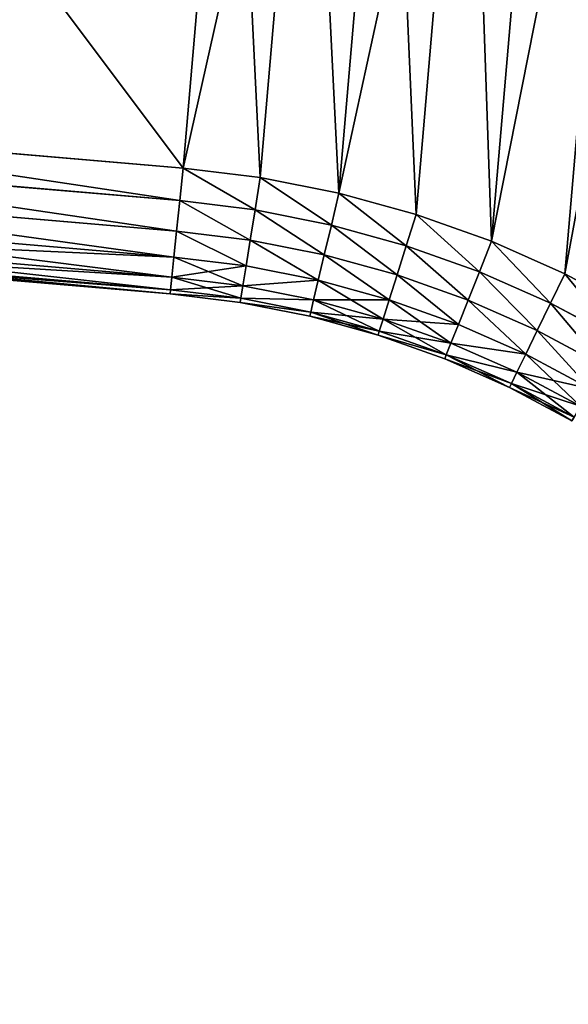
# Model space of a CAD drawing. Extents: x 34 to 1129, y -19 to 489.
# Tile 212 of 237: x 1071.8 to 1080.47, y 215.92 to 231.48. Entities that reach past the tile are written whole.
import ezdxf

# ---------------------------------------------------------------- set-up
doc = ezdxf.new("R2010")
doc.units = 0
doc.layers.get('0').update_dxf_attribs({"color": 13, "linetype": 'CONTINUOUS'})

# ---------------------------------------------------------------- blocks, each defined once
blk = doc.blocks.new('GROUP_27')
for p, q in [((46.071, 27.301, 3.482), (47.104, 26.859, 3.482)), ((46.071, 27.301, 10.518), (47.104, 26.859, 10.518)), ((46.1, 27.363, 10), (47.129, 26.923, 10)), ((46.1, 27.363, 4), (47.129, 26.923, 4)), ((45.986, 27.12, 3), (47.033, 26.673, 3)), ((45.986, 27.12, 11), (47.033, 26.673, 11)), ((45.85, 26.833, 2.586), (46.918, 26.376, 2.586)), ((45.85, 26.833, 11.414), (46.918, 26.376, 11.414)), ((47.033, 26.673, 3), (47.104, 26.859, 3.482)), ((47.104, 26.859, 10.518), (47.033, 26.673, 11)), ((47.104, 26.859, 3.482), (47.129, 26.923, 4)), ((47.129, 26.923, 10), (47.104, 26.859, 10.518)), ((47.104, 26.859, 3.482), (48.168, 26.495, 3.482)), ((47.104, 26.859, 10.518), (48.168, 26.495, 10.518)), ((47.129, 26.923, 4), (47.129, 26.923, 10)), ((47.129, 26.923, 10), (48.187, 26.56, 10)), ((47.129, 26.923, 4), (48.187, 26.56, 4)), ((46.918, 26.376, 2.586), (47.033, 26.673, 3)), ((47.033, 26.673, 11), (46.918, 26.376, 11.414)), ((47.033, 26.673, 3), (48.11, 26.303, 3)), ((47.033, 26.673, 11), (48.11, 26.303, 11)), ((48.11, 26.303, 3), (48.168, 26.495, 3.482)), ((48.11, 26.303, 11), (48.168, 26.495, 10.518)), ((48.168, 26.495, 3.482), (48.187, 26.56, 4)), ((48.168, 26.495, 10.518), (48.187, 26.56, 10)), ((48.168, 26.495, 3.482), (49.255, 26.209, 3.482)), ((48.168, 26.495, 10.518), (49.255, 26.209, 10.518)), ((48.187, 26.56, 4), (48.187, 26.56, 10)), ((48.187, 26.56, 10), (49.269, 26.275, 10)), ((48.187, 26.56, 4), (49.269, 26.275, 4)), ((45.673, 26.458, 2.268), (46.77, 25.989, 2.268)), ((45.673, 26.458, 11.732), (46.77, 25.989, 11.732)), ((46.77, 25.989, 2.268), (46.918, 26.376, 2.586)), ((46.918, 26.376, 11.414), (46.77, 25.989, 11.732)), ((46.918, 26.376, 2.586), (48.018, 25.999, 2.586)), ((46.918, 26.376, 11.414), (48.018, 25.999, 11.414)), ((48.018, 25.999, 2.586), (48.11, 26.303, 3)), ((48.018, 25.999, 11.414), (48.11, 26.303, 11)), ((48.11, 26.303, 3), (49.211, 26.014, 3)), ((48.11, 26.303, 11), (49.211, 26.014, 11)), ((49.255, 26.209, 3.482), (49.211, 26.014, 3)), ((49.255, 26.209, 10.518), (49.211, 26.014, 11)), ((49.269, 26.275, 4), (49.255, 26.209, 3.482)), ((49.269, 26.275, 10), (49.255, 26.209, 10.518)), ((49.255, 26.209, 3.482), (50.36, 26.004, 3.482)), ((49.255, 26.209, 10.518), (50.36, 26.004, 10.518)), ((49.269, 26.275, 4), (49.269, 26.275, 10)), ((49.269, 26.275, 10), (50.37, 26.071, 10)), ((49.269, 26.275, 4), (50.37, 26.071, 4)), ((45.467, 26.021, 2.068), (46.596, 25.539, 2.068)), ((45.467, 26.021, 11.932), (46.596, 25.539, 11.932)), ((47.897, 25.602, 2.268), (48.018, 25.999, 2.586)), ((47.897, 25.602, 11.732), (48.018, 25.999, 11.414)), ((48.018, 25.999, 2.586), (49.141, 25.703, 2.586)), ((48.018, 25.999, 11.414), (49.141, 25.703, 11.414)), ((49.211, 26.014, 3), (49.141, 25.703, 2.586)), ((49.211, 26.014, 11), (49.141, 25.703, 11.414)), ((49.211, 26.014, 3), (50.33, 25.806, 3)), ((49.211, 26.014, 11), (50.33, 25.806, 11)), ((50.36, 26.004, 3.482), (50.33, 25.806, 3)), ((50.36, 26.004, 10.518), (50.33, 25.806, 11)), ((50.37, 26.071, 4), (50.36, 26.004, 3.482)), ((50.37, 26.071, 10), (50.36, 26.004, 10.518)), ((50.36, 26.004, 3.482), (51.477, 25.88, 3.482)), ((50.36, 26.004, 10.518), (51.477, 25.88, 10.518)), ((50.37, 26.071, 4), (50.37, 26.071, 10)), ((50.37, 26.071, 10), (51.482, 25.948, 10)), ((50.37, 26.071, 4), (51.482, 25.948, 4)), ((46.596, 25.539, 2.068), (46.77, 25.989, 2.268)), ((46.77, 25.989, 11.732), (46.596, 25.539, 11.932)), ((46.77, 25.989, 2.268), (47.897, 25.602, 2.268)), ((46.77, 25.989, 11.732), (47.897, 25.602, 11.732)), ((51.477, 25.88, 3.482), (51.462, 25.681, 3)), ((51.477, 25.88, 10.518), (51.462, 25.681, 11)), ((51.482, 25.948, 4), (51.477, 25.88, 3.482)), ((51.482, 25.948, 10), (51.477, 25.88, 10.518)), ((51.477, 25.88, 3.482), (52.599, 25.839, 3.482)), ((51.477, 25.88, 10.518), (52.599, 25.839, 10.518)), ((51.482, 25.948, 4), (51.482, 25.948, 10)), ((51.482, 25.948, 10), (52.6, 25.907, 10)), ((51.482, 25.948, 4), (52.6, 25.907, 4)), ((52.6, 25.907, 4), (52.599, 25.839, 3.482)), ((52.6, 25.907, 10), (52.599, 25.839, 10.518)), ((52.6, 25.907, 4), (52.6, 25.907, 10)), ((60.6, 25.907, 10), (52.6, 25.907, 10)), ((60.6, 25.907, 4), (52.6, 25.907, 4)), ((49.141, 25.703, 2.586), (49.051, 25.299, 2.268)), ((49.141, 25.703, 11.414), (49.051, 25.299, 11.732)), ((49.141, 25.703, 2.586), (50.284, 25.491, 2.586)), ((49.141, 25.703, 11.414), (50.284, 25.491, 11.414)), ((50.33, 25.806, 3), (50.284, 25.491, 2.586)), ((50.33, 25.806, 11), (50.284, 25.491, 11.414)), ((50.33, 25.806, 3), (51.462, 25.681, 3)), ((50.33, 25.806, 11), (51.462, 25.681, 11)), ((52.599, 25.839, 3.482), (52.595, 25.639, 3)), ((52.599, 25.839, 10.518), (52.595, 25.639, 11)), ((60.6, 25.839, 3.482), (52.599, 25.839, 3.482)), ((60.6, 25.839, 10.518), (52.599, 25.839, 10.518)), ((46.41, 25.055, 2), (45.246, 25.553, 2)), ((46.41, 25.055, 12), (45.246, 25.553, 12)), ((46.41, 25.055, 2), (46.596, 25.539, 2.068)), ((46.596, 25.539, 11.932), (46.41, 25.055, 12)), ((46.596, 25.539, 2.068), (47.758, 25.14, 2.068)), ((46.596, 25.539, 11.932), (47.758, 25.14, 11.932)), ((47.758, 25.14, 2.068), (47.897, 25.602, 2.268)), ((47.758, 25.14, 11.932), (47.897, 25.602, 11.732)), ((47.897, 25.602, 2.268), (49.051, 25.299, 2.268)), ((47.897, 25.602, 11.732), (49.051, 25.299, 11.732)), ((51.462, 25.681, 3), (51.439, 25.363, 2.586)), ((51.462, 25.681, 11), (51.439, 25.363, 11.414)), ((51.462, 25.681, 3), (52.595, 25.639, 3)), ((51.462, 25.681, 11), (52.595, 25.639, 11)), ((52.595, 25.639, 3), (52.589, 25.321, 2.586)), ((52.595, 25.639, 11), (52.589, 25.321, 11.414)), ((60.6, 25.639, 3), (52.595, 25.639, 3)), ((60.6, 25.639, 11), (52.595, 25.639, 11)), ((50.284, 25.491, 2.586), (50.223, 25.081, 2.268)), ((50.284, 25.491, 11.414), (50.223, 25.081, 11.732)), ((50.284, 25.491, 2.586), (51.439, 25.363, 2.586)), ((50.284, 25.491, 11.414), (51.439, 25.363, 11.414)), ((49.051, 25.299, 2.268), (48.945, 24.828, 2.068)), ((49.051, 25.299, 11.732), (48.945, 24.828, 11.932)), ((49.051, 25.299, 2.268), (50.223, 25.081, 2.268)), ((49.051, 25.299, 11.732), (50.223, 25.081, 11.732)), ((51.439, 25.363, 2.586), (51.408, 24.95, 2.268)), ((51.439, 25.363, 11.414), (51.408, 24.95, 11.732)), ((51.439, 25.363, 2.586), (52.589, 25.321, 2.586)), ((51.439, 25.363, 11.414), (52.589, 25.321, 11.414)), ((52.589, 25.321, 2.586), (52.582, 24.907, 2.268)), ((52.589, 25.321, 11.414), (52.582, 24.907, 11.732)), ((60.6, 25.321, 2.586), (52.589, 25.321, 2.586)), ((60.6, 25.321, 11.414), (52.589, 25.321, 11.414)), ((47.608, 24.644, 2), (47.758, 25.14, 2.068)), ((47.608, 24.644, 12), (47.758, 25.14, 11.932)), ((47.758, 25.14, 2.068), (48.945, 24.828, 2.068)), ((47.758, 25.14, 11.932), (48.945, 24.828, 11.932)), ((50.223, 25.081, 2.268), (50.152, 24.604, 2.068)), ((50.223, 25.081, 11.732), (50.152, 24.604, 11.932)), ((50.223, 25.081, 2.268), (51.408, 24.95, 2.268)), ((50.223, 25.081, 11.732), (51.408, 24.95, 11.732)), ((47.608, 24.644, 2), (46.41, 25.055, 2)), ((47.608, 24.644, 12), (46.41, 25.055, 12)), ((51.408, 24.95, 2.268), (51.373, 24.469, 2.068)), ((51.408, 24.95, 11.732), (51.373, 24.469, 11.932)), ((51.408, 24.95, 2.268), (52.582, 24.907, 2.268)), ((51.408, 24.95, 11.732), (52.582, 24.907, 11.732)), ((48.945, 24.828, 2.068), (48.832, 24.322, 2)), ((48.945, 24.828, 11.932), (48.832, 24.322, 12)), ((48.945, 24.828, 2.068), (50.152, 24.604, 2.068)), ((48.945, 24.828, 11.932), (50.152, 24.604, 11.932)), ((52.582, 24.907, 2.268), (52.573, 24.424, 2.068)), ((52.582, 24.907, 11.732), (52.573, 24.424, 11.932)), ((60.6, 24.907, 2.268), (52.582, 24.907, 2.268)), ((60.6, 24.907, 11.732), (52.582, 24.907, 11.732)), ((48.832, 24.322, 2), (47.608, 24.644, 2)), ((48.832, 24.322, 12), (47.608, 24.644, 12)), ((50.152, 24.604, 2.068), (50.077, 24.091, 2)), ((50.152, 24.604, 11.932), (50.077, 24.091, 12)), ((50.152, 24.604, 2.068), (51.373, 24.469, 2.068)), ((50.152, 24.604, 11.932), (51.373, 24.469, 11.932)), ((51.373, 24.469, 2.068), (51.335, 23.952, 2)), ((51.373, 24.469, 11.932), (51.335, 23.952, 12)), ((51.373, 24.469, 2.068), (52.573, 24.424, 2.068)), ((51.373, 24.469, 11.932), (52.573, 24.424, 11.932)), ((50.077, 24.091, 2), (48.832, 24.322, 2)), ((50.077, 24.091, 12), (48.832, 24.322, 12)), ((52.573, 24.424, 2.068), (52.563, 23.907, 2)), ((52.573, 24.424, 11.932), (52.563, 23.907, 12)), ((60.6, 24.424, 2.068), (52.573, 24.424, 2.068)), ((60.6, 24.424, 11.932), (52.573, 24.424, 11.932)), ((51.335, 23.952, 2), (50.077, 24.091, 2)), ((51.335, 23.952, 12), (50.077, 24.091, 12)), ((52.563, 23.907, 2), (51.335, 23.952, 2)), ((52.563, 23.907, 12), (51.335, 23.952, 12)), ((52.563, 23.907, 2), (60.6, 23.907, 2)), ((52.563, 23.907, 12), (60.6, 23.907, 12))]:
    blk.add_line(p, q)
mesh = blk.add_polyface()
corners = [(30.027, 34.814, 2), (25, 4, 2), (25, 34.814, 2), (30.027, 4, 2), (30.904, 34.744, 2), (30.904, 4.07, 2), (31.784, 34.611, 2), (31.784, 4.203, 2), (32.653, 34.418, 2), (32.653, 4.396, 2), (33.506, 34.164, 2), (33.506, 4.65, 2), (34.34, 33.852, 2), (34.34, 4.962, 2), (35.149, 33.482, 2), (35.149, 5.332, 2), (35.931, 33.057, 2), (35.931, 5.757, 2), (36.682, 32.578, 2), (36.682, 6.235, 2), (37.397, 6.765, 2), (37.397, 32.049, 2), (38.074, 31.47, 2), (38.074, 7.343, 2), (38.708, 30.846, 2), (38.708, 7.967, 2), (39.345, 30.126, 2), (39.345, 8.688, 2), (40.138, 9.581, 2), (40.138, 29.233, 2), (41.046, 28.351, 2), (41.046, 10.463, 2), (42.016, 27.537, 2), (42.016, 11.277, 2), (43.043, 26.797, 2), (43.043, 12.017, 2), (44.122, 26.134, 2), (44.122, 12.679, 2), (45.246, 13.261, 2), (45.246, 25.553, 2), (46.41, 25.055, 2), (46.41, 13.759, 2), (47.608, 24.644, 2), (47.608, 14.169, 2), (48.832, 14.491, 2), (48.832, 24.322, 2), (50.077, 24.091, 2), (50.077, 14.723, 2), (51.335, 14.862, 2), (51.335, 23.952, 2), (52.563, 23.907, 2), (52.563, 14.907, 2), (60.6, 14.907, 2), (60.6, 23.907, 2)]
mesh.append_faces([[corners[k] for k in face] for face in [(0, 1, 2), (52, 50, 53)]], dxfattribs={"vtx0": -1})
mesh.append_faces([[corners[k] for k in face] for face in [(1, 0, 3), (3, 4, 5), (5, 6, 7), (7, 8, 9), (9, 10, 11), (11, 12, 13), (13, 14, 15), (15, 16, 17), (17, 18, 19), (19, 18, 20), (20, 22, 23), (23, 24, 25), (25, 26, 27), (27, 26, 28), (28, 30, 31), (31, 32, 33), (33, 34, 35), (35, 36, 37), (37, 36, 38), (38, 40, 41), (41, 42, 43), (43, 42, 44), (44, 46, 47), (47, 46, 48), (48, 50, 51), (51, 50, 52)]], dxfattribs={"vtx0": -1, "vtx1": -1})
mesh.append_faces([[corners[k] for k in face] for face in [(3, 0, 4), (5, 4, 6), (7, 6, 8), (9, 8, 10), (11, 10, 12), (13, 12, 14), (15, 14, 16), (17, 16, 18), (20, 18, 21), (20, 21, 22), (23, 22, 24), (25, 24, 26), (28, 26, 29), (28, 29, 30), (31, 30, 32), (33, 32, 34), (35, 34, 36), (38, 36, 39), (38, 39, 40), (41, 40, 42), (44, 42, 45), (44, 45, 46), (48, 46, 49), (48, 49, 50)]], dxfattribs={"vtx0": -1, "vtx2": -1})
mesh = blk.add_polyface()
corners = [(30.027, 4, 12), (25, 34.814, 12), (25, 4, 12), (30.027, 34.814, 12), (30.904, 34.744, 12), (30.904, 4.07, 12), (31.784, 4.203, 12), (31.784, 34.611, 12), (32.653, 4.396, 12), (32.653, 34.418, 12), (33.506, 34.164, 12), (33.506, 4.65, 12), (34.34, 4.962, 12), (34.34, 33.852, 12), (35.149, 5.332, 12), (35.149, 33.482, 12), (35.931, 5.757, 12), (35.931, 33.057, 12), (36.682, 6.235, 12), (36.682, 32.578, 12), (37.397, 6.765, 12), (37.397, 32.049, 12), (38.074, 7.343, 12), (38.074, 31.47, 12), (38.708, 7.967, 12), (38.708, 30.846, 12), (39.345, 8.688, 12), (39.345, 30.126, 12), (40.138, 9.581, 12), (40.138, 29.233, 12), (41.046, 10.463, 12), (41.046, 28.351, 12), (42.016, 11.277, 12), (42.016, 27.537, 12), (43.043, 26.797, 12), (43.043, 12.017, 12), (44.122, 26.134, 12), (44.122, 12.679, 12), (45.246, 13.261, 12), (45.246, 25.553, 12), (46.41, 13.759, 12), (46.41, 25.055, 12), (47.608, 24.644, 12), (47.608, 14.169, 12), (48.832, 14.491, 12), (48.832, 24.322, 12), (50.077, 14.723, 12), (50.077, 24.091, 12), (51.335, 14.862, 12), (51.335, 23.952, 12), (52.563, 14.907, 12), (52.563, 23.907, 12), (60.6, 14.907, 12), (60.6, 23.907, 12)]
mesh.append_faces([[corners[k] for k in face] for face in [(0, 1, 2), (51, 52, 53)]], dxfattribs={"vtx0": -1})
mesh.append_faces([[corners[k] for k in face] for face in [(1, 0, 3), (3, 0, 4), (4, 6, 7), (7, 8, 9), (9, 8, 10), (10, 12, 13), (13, 14, 15), (15, 16, 17), (17, 18, 19), (19, 20, 21), (21, 22, 23), (23, 24, 25), (25, 26, 27), (27, 28, 29), (29, 30, 31), (31, 32, 33), (33, 32, 34), (34, 35, 36), (36, 38, 39), (39, 40, 41), (41, 40, 42), (42, 44, 45), (45, 46, 47), (47, 48, 49), (49, 50, 51)]], dxfattribs={"vtx0": -1, "vtx1": -1})
mesh.append_faces([[corners[k] for k in face] for face in [(4, 0, 5), (4, 5, 6), (7, 6, 8), (10, 8, 11), (10, 11, 12), (13, 12, 14), (15, 14, 16), (17, 16, 18), (19, 18, 20), (21, 20, 22), (23, 22, 24), (25, 24, 26), (27, 26, 28), (29, 28, 30), (31, 30, 32), (34, 32, 35), (36, 35, 37), (36, 37, 38), (39, 38, 40), (42, 40, 43), (42, 43, 44), (45, 44, 46), (47, 46, 48), (49, 48, 50), (51, 50, 52)]], dxfattribs={"vtx0": -1, "vtx2": -1})
mesh = blk.add_polyface()
corners = [(45.986, 27.12, 3), (47.104, 26.859, 3.482), (47.033, 26.673, 3), (46.071, 27.301, 3.482)]
mesh.append_faces([[corners[k] for k in face] for face in [(0, 1, 2), (1, 0, 3)]], dxfattribs={"vtx0": -1})
mesh = blk.add_polyface()
corners = [(46.071, 27.301, 10.518), (47.033, 26.673, 11), (47.104, 26.859, 10.518), (45.986, 27.12, 11)]
mesh.append_faces([[corners[k] for k in face] for face in [(0, 1, 2), (1, 0, 3)]], dxfattribs={"vtx0": -1})
mesh = blk.add_polyface()
corners = [(46.071, 27.301, 3.482), (47.129, 26.923, 4), (47.104, 26.859, 3.482), (46.1, 27.363, 4)]
mesh.append_faces([[corners[k] for k in face] for face in [(0, 1, 2), (1, 0, 3)]], dxfattribs={"vtx0": -1})
mesh = blk.add_polyface()
corners = [(46.1, 27.363, 10), (47.104, 26.859, 10.518), (47.129, 26.923, 10), (46.071, 27.301, 10.518)]
mesh.append_faces([[corners[k] for k in face] for face in [(0, 1, 2), (1, 0, 3)]], dxfattribs={"vtx0": -1})
mesh = blk.add_polyface()
corners = [(46.1, 27.363, 4), (47.129, 26.923, 10), (47.129, 26.923, 4), (46.1, 27.363, 10)]
mesh.append_faces([[corners[k] for k in face] for face in [(0, 1, 2), (1, 0, 3)]], dxfattribs={"vtx0": -1})
mesh = blk.add_polyface()
corners = [(45.85, 26.833, 2.586), (47.033, 26.673, 3), (46.918, 26.376, 2.586), (45.986, 27.12, 3)]
mesh.append_faces([[corners[k] for k in face] for face in [(0, 1, 2), (1, 0, 3)]], dxfattribs={"vtx0": -1})
mesh = blk.add_polyface()
corners = [(45.986, 27.12, 11), (46.918, 26.376, 11.414), (47.033, 26.673, 11), (45.85, 26.833, 11.414)]
mesh.append_faces([[corners[k] for k in face] for face in [(0, 1, 2), (1, 0, 3)]], dxfattribs={"vtx0": -1})
mesh = blk.add_polyface()
corners = [(45.85, 26.833, 2.586), (46.77, 25.989, 2.268), (45.673, 26.458, 2.268), (46.918, 26.376, 2.586)]
mesh.append_faces([[corners[k] for k in face] for face in [(0, 1, 2), (1, 0, 3)]], dxfattribs={"vtx0": -1})
mesh = blk.add_polyface()
corners = [(46.77, 25.989, 11.732), (45.85, 26.833, 11.414), (45.673, 26.458, 11.732), (46.918, 26.376, 11.414)]
mesh.append_faces([[corners[k] for k in face] for face in [(0, 1, 2), (1, 0, 3)]], dxfattribs={"vtx0": -1})
mesh = blk.add_polyface()
corners = [(47.033, 26.673, 3), (48.168, 26.495, 3.482), (48.11, 26.303, 3), (47.104, 26.859, 3.482)]
mesh.append_faces([[corners[k] for k in face] for face in [(0, 1, 2), (1, 0, 3)]], dxfattribs={"vtx0": -1})
mesh = blk.add_polyface()
corners = [(47.033, 26.673, 11), (48.168, 26.495, 10.518), (47.104, 26.859, 10.518), (48.11, 26.303, 11)]
mesh.append_faces([[corners[k] for k in face] for face in [(0, 1, 2), (1, 0, 3)]], dxfattribs={"vtx0": -1})
mesh = blk.add_polyface()
corners = [(47.104, 26.859, 3.482), (48.187, 26.56, 4), (48.168, 26.495, 3.482), (47.129, 26.923, 4)]
mesh.append_faces([[corners[k] for k in face] for face in [(0, 1, 2), (1, 0, 3)]], dxfattribs={"vtx0": -1})
mesh = blk.add_polyface()
corners = [(47.129, 26.923, 10), (48.168, 26.495, 10.518), (48.187, 26.56, 10), (47.104, 26.859, 10.518)]
mesh.append_faces([[corners[k] for k in face] for face in [(0, 1, 2), (1, 0, 3)]], dxfattribs={"vtx0": -1})
mesh = blk.add_polyface()
corners = [(47.129, 26.923, 4), (48.187, 26.56, 10), (48.187, 26.56, 4), (47.129, 26.923, 10)]
mesh.append_faces([[corners[k] for k in face] for face in [(0, 1, 2), (1, 0, 3)]], dxfattribs={"vtx0": -1})
mesh = blk.add_polyface()
corners = [(46.918, 26.376, 2.586), (48.11, 26.303, 3), (48.018, 25.999, 2.586), (47.033, 26.673, 3)]
mesh.append_faces([[corners[k] for k in face] for face in [(0, 1, 2), (1, 0, 3)]], dxfattribs={"vtx0": -1})
mesh = blk.add_polyface()
corners = [(46.918, 26.376, 11.414), (48.11, 26.303, 11), (47.033, 26.673, 11), (48.018, 25.999, 11.414)]
mesh.append_faces([[corners[k] for k in face] for face in [(0, 1, 2), (1, 0, 3)]], dxfattribs={"vtx0": -1})
mesh = blk.add_polyface()
corners = [(48.11, 26.303, 3), (49.255, 26.209, 3.482), (49.211, 26.014, 3), (48.168, 26.495, 3.482)]
mesh.append_faces([[corners[k] for k in face] for face in [(0, 1, 2), (1, 0, 3)]], dxfattribs={"vtx0": -1})
mesh = blk.add_polyface()
corners = [(48.168, 26.495, 10.518), (49.211, 26.014, 11), (49.255, 26.209, 10.518), (48.11, 26.303, 11)]
mesh.append_faces([[corners[k] for k in face] for face in [(0, 1, 2), (1, 0, 3)]], dxfattribs={"vtx0": -1})
mesh = blk.add_polyface()
corners = [(48.168, 26.495, 3.482), (49.269, 26.275, 4), (49.255, 26.209, 3.482), (48.187, 26.56, 4)]
mesh.append_faces([[corners[k] for k in face] for face in [(0, 1, 2), (1, 0, 3)]], dxfattribs={"vtx0": -1})
mesh = blk.add_polyface()
corners = [(48.168, 26.495, 10.518), (49.269, 26.275, 10), (48.187, 26.56, 10), (49.255, 26.209, 10.518)]
mesh.append_faces([[corners[k] for k in face] for face in [(0, 1, 2), (1, 0, 3)]], dxfattribs={"vtx0": -1})
mesh = blk.add_polyface()
corners = [(48.187, 26.56, 4), (49.269, 26.275, 10), (49.269, 26.275, 4), (48.187, 26.56, 10)]
mesh.append_faces([[corners[k] for k in face] for face in [(0, 1, 2), (1, 0, 3)]], dxfattribs={"vtx0": -1})
mesh = blk.add_polyface()
corners = [(45.673, 26.458, 2.268), (46.596, 25.539, 2.068), (45.467, 26.021, 2.068), (46.77, 25.989, 2.268)]
mesh.append_faces([[corners[k] for k in face] for face in [(0, 1, 2), (1, 0, 3)]], dxfattribs={"vtx0": -1})
mesh = blk.add_polyface()
corners = [(46.596, 25.539, 11.932), (45.673, 26.458, 11.732), (45.467, 26.021, 11.932), (46.77, 25.989, 11.732)]
mesh.append_faces([[corners[k] for k in face] for face in [(0, 1, 2), (1, 0, 3)]], dxfattribs={"vtx0": -1})
mesh = blk.add_polyface()
corners = [(46.918, 26.376, 2.586), (47.897, 25.602, 2.268), (46.77, 25.989, 2.268), (48.018, 25.999, 2.586)]
mesh.append_faces([[corners[k] for k in face] for face in [(0, 1, 2), (1, 0, 3)]], dxfattribs={"vtx0": -1})
mesh = blk.add_polyface()
corners = [(47.897, 25.602, 11.732), (46.918, 26.376, 11.414), (46.77, 25.989, 11.732), (48.018, 25.999, 11.414)]
mesh.append_faces([[corners[k] for k in face] for face in [(0, 1, 2), (1, 0, 3)]], dxfattribs={"vtx0": -1})
mesh = blk.add_polyface()
corners = [(48.018, 25.999, 2.586), (49.211, 26.014, 3), (49.141, 25.703, 2.586), (48.11, 26.303, 3)]
mesh.append_faces([[corners[k] for k in face] for face in [(0, 1, 2), (1, 0, 3)]], dxfattribs={"vtx0": -1})
mesh = blk.add_polyface()
corners = [(48.11, 26.303, 11), (49.141, 25.703, 11.414), (49.211, 26.014, 11), (48.018, 25.999, 11.414)]
mesh.append_faces([[corners[k] for k in face] for face in [(0, 1, 2), (1, 0, 3)]], dxfattribs={"vtx0": -1})
mesh = blk.add_polyface()
corners = [(49.211, 26.014, 3), (50.36, 26.004, 3.482), (50.33, 25.806, 3), (49.255, 26.209, 3.482)]
mesh.append_faces([[corners[k] for k in face] for face in [(0, 1, 2), (1, 0, 3)]], dxfattribs={"vtx0": -1})
mesh = blk.add_polyface()
corners = [(49.255, 26.209, 10.518), (50.33, 25.806, 11), (50.36, 26.004, 10.518), (49.211, 26.014, 11)]
mesh.append_faces([[corners[k] for k in face] for face in [(0, 1, 2), (1, 0, 3)]], dxfattribs={"vtx0": -1})
mesh = blk.add_polyface()
corners = [(49.255, 26.209, 3.482), (50.37, 26.071, 4), (50.36, 26.004, 3.482), (49.269, 26.275, 4)]
mesh.append_faces([[corners[k] for k in face] for face in [(0, 1, 2), (1, 0, 3)]], dxfattribs={"vtx0": -1})
mesh = blk.add_polyface()
corners = [(49.269, 26.275, 10), (50.36, 26.004, 10.518), (50.37, 26.071, 10), (49.255, 26.209, 10.518)]
mesh.append_faces([[corners[k] for k in face] for face in [(0, 1, 2), (1, 0, 3)]], dxfattribs={"vtx0": -1})
mesh = blk.add_polyface()
corners = [(49.269, 26.275, 4), (50.37, 26.071, 10), (50.37, 26.071, 4), (49.269, 26.275, 10)]
mesh.append_faces([[corners[k] for k in face] for face in [(0, 1, 2), (1, 0, 3)]], dxfattribs={"vtx0": -1})
mesh = blk.add_polyface()
corners = [(45.467, 26.021, 2.068), (46.41, 25.055, 2), (45.246, 25.553, 2), (46.596, 25.539, 2.068)]
mesh.append_faces([[corners[k] for k in face] for face in [(0, 1, 2), (1, 0, 3)]], dxfattribs={"vtx0": -1})
mesh = blk.add_polyface()
corners = [(46.41, 25.055, 12), (45.467, 26.021, 11.932), (45.246, 25.553, 12), (46.596, 25.539, 11.932)]
mesh.append_faces([[corners[k] for k in face] for face in [(0, 1, 2), (1, 0, 3)]], dxfattribs={"vtx0": -1})
mesh = blk.add_polyface()
corners = [(48.018, 25.999, 2.586), (49.051, 25.299, 2.268), (47.897, 25.602, 2.268), (49.141, 25.703, 2.586)]
mesh.append_faces([[corners[k] for k in face] for face in [(0, 1, 2), (1, 0, 3)]], dxfattribs={"vtx0": -1})
mesh = blk.add_polyface()
corners = [(49.051, 25.299, 11.732), (48.018, 25.999, 11.414), (47.897, 25.602, 11.732), (49.141, 25.703, 11.414)]
mesh.append_faces([[corners[k] for k in face] for face in [(0, 1, 2), (1, 0, 3)]], dxfattribs={"vtx0": -1})
mesh = blk.add_polyface()
corners = [(49.141, 25.703, 2.586), (50.33, 25.806, 3), (50.284, 25.491, 2.586), (49.211, 26.014, 3)]
mesh.append_faces([[corners[k] for k in face] for face in [(0, 1, 2), (1, 0, 3)]], dxfattribs={"vtx0": -1})
mesh = blk.add_polyface()
corners = [(49.211, 26.014, 11), (50.284, 25.491, 11.414), (50.33, 25.806, 11), (49.141, 25.703, 11.414)]
mesh.append_faces([[corners[k] for k in face] for face in [(0, 1, 2), (1, 0, 3)]], dxfattribs={"vtx0": -1})
mesh = blk.add_polyface()
corners = [(50.33, 25.806, 3), (51.477, 25.88, 3.482), (51.462, 25.681, 3), (50.36, 26.004, 3.482)]
mesh.append_faces([[corners[k] for k in face] for face in [(0, 1, 2), (1, 0, 3)]], dxfattribs={"vtx0": -1})
mesh = blk.add_polyface()
corners = [(50.33, 25.806, 11), (51.477, 25.88, 10.518), (50.36, 26.004, 10.518), (51.462, 25.681, 11)]
mesh.append_faces([[corners[k] for k in face] for face in [(0, 1, 2), (1, 0, 3)]], dxfattribs={"vtx0": -1})
mesh = blk.add_polyface()
corners = [(50.36, 26.004, 3.482), (51.482, 25.948, 4), (51.477, 25.88, 3.482), (50.37, 26.071, 4)]
mesh.append_faces([[corners[k] for k in face] for face in [(0, 1, 2), (1, 0, 3)]], dxfattribs={"vtx0": -1})
mesh = blk.add_polyface()
corners = [(50.36, 26.004, 10.518), (51.482, 25.948, 10), (50.37, 26.071, 10), (51.477, 25.88, 10.518)]
mesh.append_faces([[corners[k] for k in face] for face in [(0, 1, 2), (1, 0, 3)]], dxfattribs={"vtx0": -1})
mesh = blk.add_polyface()
corners = [(50.37, 26.071, 4), (51.482, 25.948, 10), (51.482, 25.948, 4), (50.37, 26.071, 10)]
mesh.append_faces([[corners[k] for k in face] for face in [(0, 1, 2), (1, 0, 3)]], dxfattribs={"vtx0": -1})
mesh = blk.add_polyface()
corners = [(46.77, 25.989, 2.268), (47.758, 25.14, 2.068), (46.596, 25.539, 2.068), (47.897, 25.602, 2.268)]
mesh.append_faces([[corners[k] for k in face] for face in [(0, 1, 2), (1, 0, 3)]], dxfattribs={"vtx0": -1})
mesh = blk.add_polyface()
corners = [(47.758, 25.14, 11.932), (46.77, 25.989, 11.732), (46.596, 25.539, 11.932), (47.897, 25.602, 11.732)]
mesh.append_faces([[corners[k] for k in face] for face in [(0, 1, 2), (1, 0, 3)]], dxfattribs={"vtx0": -1})
mesh = blk.add_polyface()
corners = [(51.462, 25.681, 3), (52.599, 25.839, 3.482), (52.595, 25.639, 3), (51.477, 25.88, 3.482)]
mesh.append_faces([[corners[k] for k in face] for face in [(0, 1, 2), (1, 0, 3)]], dxfattribs={"vtx0": -1})
mesh = blk.add_polyface()
corners = [(51.477, 25.88, 10.518), (52.595, 25.639, 11), (52.599, 25.839, 10.518), (51.462, 25.681, 11)]
mesh.append_faces([[corners[k] for k in face] for face in [(0, 1, 2), (1, 0, 3)]], dxfattribs={"vtx0": -1})
mesh = blk.add_polyface()
corners = [(51.477, 25.88, 3.482), (52.6, 25.907, 4), (52.599, 25.839, 3.482), (51.482, 25.948, 4)]
mesh.append_faces([[corners[k] for k in face] for face in [(0, 1, 2), (1, 0, 3)]], dxfattribs={"vtx0": -1})
mesh = blk.add_polyface()
corners = [(51.477, 25.88, 10.518), (52.6, 25.907, 10), (51.482, 25.948, 10), (52.599, 25.839, 10.518)]
mesh.append_faces([[corners[k] for k in face] for face in [(0, 1, 2), (1, 0, 3)]], dxfattribs={"vtx0": -1})
mesh = blk.add_polyface()
corners = [(51.482, 25.948, 4), (52.6, 25.907, 10), (52.6, 25.907, 4), (51.482, 25.948, 10)]
mesh.append_faces([[corners[k] for k in face] for face in [(0, 1, 2), (1, 0, 3)]], dxfattribs={"vtx0": -1})
mesh = blk.add_polyface()
corners = [(52.6, 25.907, 4), (60.6, 25.839, 3.482), (52.599, 25.839, 3.482), (60.6, 25.907, 4)]
mesh.append_faces([[corners[k] for k in face] for face in [(0, 1, 2), (1, 0, 3)]], dxfattribs={"vtx0": -1})
mesh = blk.add_polyface()
corners = [(52.599, 25.839, 10.518), (60.6, 25.907, 10), (52.6, 25.907, 10), (60.6, 25.839, 10.518)]
mesh.append_faces([[corners[k] for k in face] for face in [(0, 1, 2), (1, 0, 3)]], dxfattribs={"vtx0": -1})
mesh = blk.add_polyface()
corners = [(52.6, 25.907, 10), (60.6, 25.907, 4), (52.6, 25.907, 4), (60.6, 25.907, 10)]
mesh.append_faces([[corners[k] for k in face] for face in [(0, 1, 2), (1, 0, 3)]], dxfattribs={"vtx0": -1})
mesh = blk.add_polyface()
corners = [(49.141, 25.703, 2.586), (50.223, 25.081, 2.268), (49.051, 25.299, 2.268), (50.284, 25.491, 2.586)]
mesh.append_faces([[corners[k] for k in face] for face in [(0, 1, 2), (1, 0, 3)]], dxfattribs={"vtx0": -1})
mesh = blk.add_polyface()
corners = [(50.223, 25.081, 11.732), (49.141, 25.703, 11.414), (49.051, 25.299, 11.732), (50.284, 25.491, 11.414)]
mesh.append_faces([[corners[k] for k in face] for face in [(0, 1, 2), (1, 0, 3)]], dxfattribs={"vtx0": -1})
mesh = blk.add_polyface()
corners = [(50.284, 25.491, 2.586), (51.462, 25.681, 3), (51.439, 25.363, 2.586), (50.33, 25.806, 3)]
mesh.append_faces([[corners[k] for k in face] for face in [(0, 1, 2), (1, 0, 3)]], dxfattribs={"vtx0": -1})
mesh = blk.add_polyface()
corners = [(50.284, 25.491, 11.414), (51.462, 25.681, 11), (50.33, 25.806, 11), (51.439, 25.363, 11.414)]
mesh.append_faces([[corners[k] for k in face] for face in [(0, 1, 2), (1, 0, 3)]], dxfattribs={"vtx0": -1})
mesh = blk.add_polyface()
corners = [(52.599, 25.839, 3.482), (60.6, 25.639, 3), (52.595, 25.639, 3), (60.6, 25.839, 3.482)]
mesh.append_faces([[corners[k] for k in face] for face in [(0, 1, 2), (1, 0, 3)]], dxfattribs={"vtx0": -1})
mesh = blk.add_polyface()
corners = [(52.595, 25.639, 11), (60.6, 25.839, 10.518), (52.599, 25.839, 10.518), (60.6, 25.639, 11)]
mesh.append_faces([[corners[k] for k in face] for face in [(0, 1, 2), (1, 0, 3)]], dxfattribs={"vtx0": -1})
mesh = blk.add_polyface()
corners = [(46.596, 25.539, 2.068), (47.608, 24.644, 2), (46.41, 25.055, 2), (47.758, 25.14, 2.068)]
mesh.append_faces([[corners[k] for k in face] for face in [(0, 1, 2), (1, 0, 3)]], dxfattribs={"vtx0": -1})
mesh = blk.add_polyface()
corners = [(47.608, 24.644, 12), (46.596, 25.539, 11.932), (46.41, 25.055, 12), (47.758, 25.14, 11.932)]
mesh.append_faces([[corners[k] for k in face] for face in [(0, 1, 2), (1, 0, 3)]], dxfattribs={"vtx0": -1})
mesh = blk.add_polyface()
corners = [(47.897, 25.602, 2.268), (48.945, 24.828, 2.068), (47.758, 25.14, 2.068), (49.051, 25.299, 2.268)]
mesh.append_faces([[corners[k] for k in face] for face in [(0, 1, 2), (1, 0, 3)]], dxfattribs={"vtx0": -1})
mesh = blk.add_polyface()
corners = [(48.945, 24.828, 11.932), (47.897, 25.602, 11.732), (47.758, 25.14, 11.932), (49.051, 25.299, 11.732)]
mesh.append_faces([[corners[k] for k in face] for face in [(0, 1, 2), (1, 0, 3)]], dxfattribs={"vtx0": -1})
mesh = blk.add_polyface()
corners = [(51.439, 25.363, 2.586), (52.595, 25.639, 3), (52.589, 25.321, 2.586), (51.462, 25.681, 3)]
mesh.append_faces([[corners[k] for k in face] for face in [(0, 1, 2), (1, 0, 3)]], dxfattribs={"vtx0": -1})
mesh = blk.add_polyface()
corners = [(51.462, 25.681, 11), (52.589, 25.321, 11.414), (52.595, 25.639, 11), (51.439, 25.363, 11.414)]
mesh.append_faces([[corners[k] for k in face] for face in [(0, 1, 2), (1, 0, 3)]], dxfattribs={"vtx0": -1})
mesh = blk.add_polyface()
corners = [(52.595, 25.639, 3), (60.6, 25.321, 2.586), (52.589, 25.321, 2.586), (60.6, 25.639, 3)]
mesh.append_faces([[corners[k] for k in face] for face in [(0, 1, 2), (1, 0, 3)]], dxfattribs={"vtx0": -1})
mesh = blk.add_polyface()
corners = [(52.589, 25.321, 11.414), (60.6, 25.639, 11), (52.595, 25.639, 11), (60.6, 25.321, 11.414)]
mesh.append_faces([[corners[k] for k in face] for face in [(0, 1, 2), (1, 0, 3)]], dxfattribs={"vtx0": -1})
mesh = blk.add_polyface()
corners = [(50.284, 25.491, 2.586), (51.408, 24.95, 2.268), (50.223, 25.081, 2.268), (51.439, 25.363, 2.586)]
mesh.append_faces([[corners[k] for k in face] for face in [(0, 1, 2), (1, 0, 3)]], dxfattribs={"vtx0": -1})
mesh = blk.add_polyface()
corners = [(51.408, 24.95, 11.732), (50.284, 25.491, 11.414), (50.223, 25.081, 11.732), (51.439, 25.363, 11.414)]
mesh.append_faces([[corners[k] for k in face] for face in [(0, 1, 2), (1, 0, 3)]], dxfattribs={"vtx0": -1})
mesh = blk.add_polyface()
corners = [(49.051, 25.299, 2.268), (50.152, 24.604, 2.068), (48.945, 24.828, 2.068), (50.223, 25.081, 2.268)]
mesh.append_faces([[corners[k] for k in face] for face in [(0, 1, 2), (1, 0, 3)]], dxfattribs={"vtx0": -1})
mesh = blk.add_polyface()
corners = [(50.152, 24.604, 11.932), (49.051, 25.299, 11.732), (48.945, 24.828, 11.932), (50.223, 25.081, 11.732)]
mesh.append_faces([[corners[k] for k in face] for face in [(0, 1, 2), (1, 0, 3)]], dxfattribs={"vtx0": -1})
mesh = blk.add_polyface()
corners = [(51.439, 25.363, 2.586), (52.582, 24.907, 2.268), (51.408, 24.95, 2.268), (52.589, 25.321, 2.586)]
mesh.append_faces([[corners[k] for k in face] for face in [(0, 1, 2), (1, 0, 3)]], dxfattribs={"vtx0": -1})
mesh = blk.add_polyface()
corners = [(52.582, 24.907, 11.732), (51.439, 25.363, 11.414), (51.408, 24.95, 11.732), (52.589, 25.321, 11.414)]
mesh.append_faces([[corners[k] for k in face] for face in [(0, 1, 2), (1, 0, 3)]], dxfattribs={"vtx0": -1})
mesh = blk.add_polyface()
corners = [(52.589, 25.321, 2.586), (60.6, 24.907, 2.268), (52.582, 24.907, 2.268), (60.6, 25.321, 2.586)]
mesh.append_faces([[corners[k] for k in face] for face in [(0, 1, 2), (1, 0, 3)]], dxfattribs={"vtx0": -1})
mesh = blk.add_polyface()
corners = [(60.6, 24.907, 11.732), (52.589, 25.321, 11.414), (52.582, 24.907, 11.732), (60.6, 25.321, 11.414)]
mesh.append_faces([[corners[k] for k in face] for face in [(0, 1, 2), (1, 0, 3)]], dxfattribs={"vtx0": -1})
mesh = blk.add_polyface()
corners = [(47.758, 25.14, 2.068), (48.832, 24.322, 2), (47.608, 24.644, 2), (48.945, 24.828, 2.068)]
mesh.append_faces([[corners[k] for k in face] for face in [(0, 1, 2), (1, 0, 3)]], dxfattribs={"vtx0": -1})
mesh = blk.add_polyface()
corners = [(48.832, 24.322, 12), (47.758, 25.14, 11.932), (47.608, 24.644, 12), (48.945, 24.828, 11.932)]
mesh.append_faces([[corners[k] for k in face] for face in [(0, 1, 2), (1, 0, 3)]], dxfattribs={"vtx0": -1})
mesh = blk.add_polyface()
corners = [(50.223, 25.081, 2.268), (51.373, 24.469, 2.068), (50.152, 24.604, 2.068), (51.408, 24.95, 2.268)]
mesh.append_faces([[corners[k] for k in face] for face in [(0, 1, 2), (1, 0, 3)]], dxfattribs={"vtx0": -1})
mesh = blk.add_polyface()
corners = [(51.373, 24.469, 11.932), (50.223, 25.081, 11.732), (50.152, 24.604, 11.932), (51.408, 24.95, 11.732)]
mesh.append_faces([[corners[k] for k in face] for face in [(0, 1, 2), (1, 0, 3)]], dxfattribs={"vtx0": -1})
mesh = blk.add_polyface()
corners = [(51.408, 24.95, 2.268), (52.573, 24.424, 2.068), (51.373, 24.469, 2.068), (52.582, 24.907, 2.268)]
mesh.append_faces([[corners[k] for k in face] for face in [(0, 1, 2), (1, 0, 3)]], dxfattribs={"vtx0": -1})
mesh = blk.add_polyface()
corners = [(52.573, 24.424, 11.932), (51.408, 24.95, 11.732), (51.373, 24.469, 11.932), (52.582, 24.907, 11.732)]
mesh.append_faces([[corners[k] for k in face] for face in [(0, 1, 2), (1, 0, 3)]], dxfattribs={"vtx0": -1})
mesh = blk.add_polyface()
corners = [(48.945, 24.828, 2.068), (50.077, 24.091, 2), (48.832, 24.322, 2), (50.152, 24.604, 2.068)]
mesh.append_faces([[corners[k] for k in face] for face in [(0, 1, 2), (1, 0, 3)]], dxfattribs={"vtx0": -1})
mesh = blk.add_polyface()
corners = [(50.077, 24.091, 12), (48.945, 24.828, 11.932), (48.832, 24.322, 12), (50.152, 24.604, 11.932)]
mesh.append_faces([[corners[k] for k in face] for face in [(0, 1, 2), (1, 0, 3)]], dxfattribs={"vtx0": -1})
mesh = blk.add_polyface()
corners = [(52.582, 24.907, 2.268), (60.6, 24.424, 2.068), (52.573, 24.424, 2.068), (60.6, 24.907, 2.268)]
mesh.append_faces([[corners[k] for k in face] for face in [(0, 1, 2), (1, 0, 3)]], dxfattribs={"vtx0": -1})
mesh = blk.add_polyface()
corners = [(60.6, 24.424, 11.932), (52.582, 24.907, 11.732), (52.573, 24.424, 11.932), (60.6, 24.907, 11.732)]
mesh.append_faces([[corners[k] for k in face] for face in [(0, 1, 2), (1, 0, 3)]], dxfattribs={"vtx0": -1})
mesh = blk.add_polyface()
corners = [(50.152, 24.604, 2.068), (51.335, 23.952, 2), (50.077, 24.091, 2), (51.373, 24.469, 2.068)]
mesh.append_faces([[corners[k] for k in face] for face in [(0, 1, 2), (1, 0, 3)]], dxfattribs={"vtx0": -1})
mesh = blk.add_polyface()
corners = [(51.335, 23.952, 12), (50.152, 24.604, 11.932), (50.077, 24.091, 12), (51.373, 24.469, 11.932)]
mesh.append_faces([[corners[k] for k in face] for face in [(0, 1, 2), (1, 0, 3)]], dxfattribs={"vtx0": -1})
mesh = blk.add_polyface()
corners = [(51.373, 24.469, 2.068), (52.563, 23.907, 2), (51.335, 23.952, 2), (52.573, 24.424, 2.068)]
mesh.append_faces([[corners[k] for k in face] for face in [(0, 1, 2), (1, 0, 3)]], dxfattribs={"vtx0": -1})
mesh = blk.add_polyface()
corners = [(52.563, 23.907, 12), (51.373, 24.469, 11.932), (51.335, 23.952, 12), (52.573, 24.424, 11.932)]
mesh.append_faces([[corners[k] for k in face] for face in [(0, 1, 2), (1, 0, 3)]], dxfattribs={"vtx0": -1})
mesh = blk.add_polyface()
corners = [(52.573, 24.424, 2.068), (60.6, 23.907, 2), (52.563, 23.907, 2), (60.6, 24.424, 2.068)]
mesh.append_faces([[corners[k] for k in face] for face in [(0, 1, 2), (1, 0, 3)]], dxfattribs={"vtx0": -1})
mesh = blk.add_polyface()
corners = [(60.6, 23.907, 12), (52.573, 24.424, 11.932), (52.563, 23.907, 12), (60.6, 24.424, 11.932)]
mesh.append_faces([[corners[k] for k in face] for face in [(0, 1, 2), (1, 0, 3)]], dxfattribs={"vtx0": -1})
blk = doc.blocks.new('GROUP_2')
at = {"rotation": 175.1}
blk.add_blockref('GROUP_27', (848.385, 30.922, 0.222), dxfattribs=at)
blk = doc.blocks.new('GROUP_21')
blk.add_blockref('GROUP_2', (242.743, 231.343, -0.582))

msp = doc.modelspace()

# ---------------------------------------------------------------- block references
msp.add_blockref('GROUP_21', (37.666, -13.798, -11.836))

doc.saveas('drawing.dxf')
